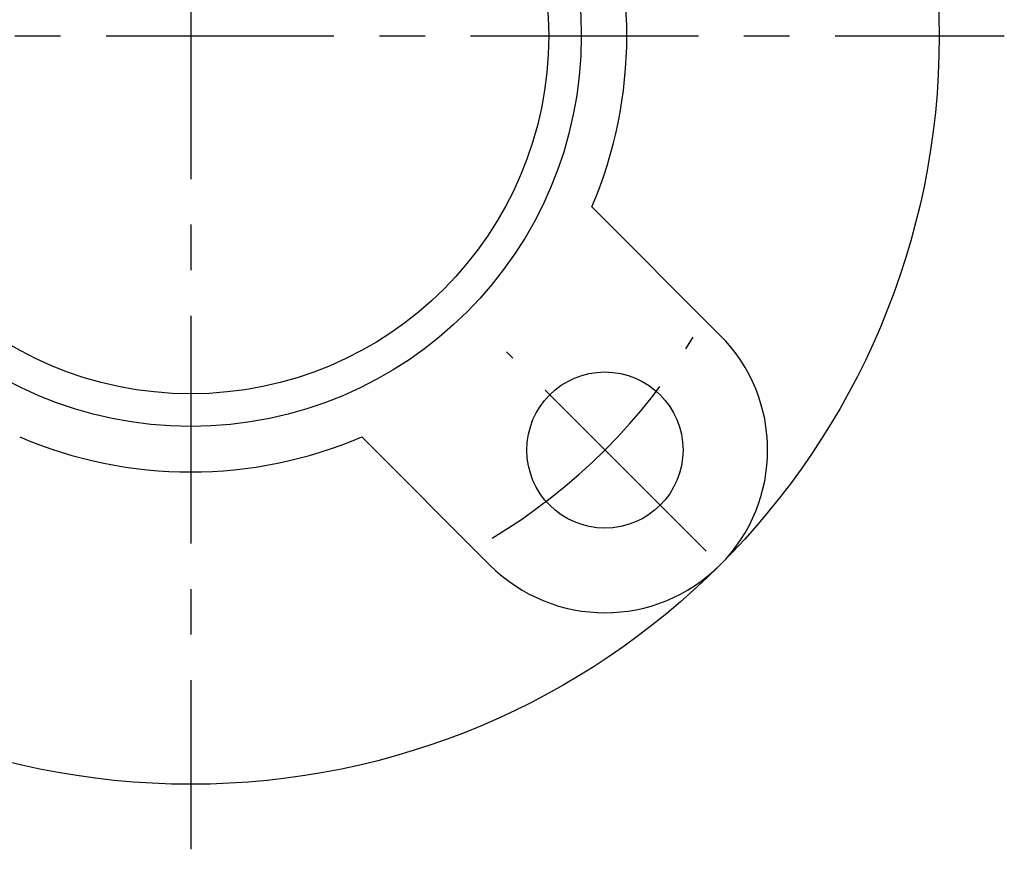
# Model space of a CAD drawing. Extents: x -62 to 141, y -63 to 140.
# Tile 2 of 8: x -13 to 62, y -63 to 1. Entities that reach past the tile are written whole.
import ezdxf

# ---------------------------------------------------------------- set-up
doc = ezdxf.new("R2010")
doc.units = 0
doc.header["$LTSCALE"] = 14
doc.linetypes.add('CENTER', pattern=[2, 1.25, -0.25, 0.25, -0.25])
doc.layers.get('0').update_dxf_attribs({"linetype": 'CONTINUOUS'})
doc.layers.add('CENTER', color=1, linetype='CENTER')

msp = doc.modelspace()

# ---------------------------------------------------------------- linework, layer by layer
for p, q in [((40.659, -22.981), (30.816, -13.138)), ((22.981, -40.659), (13.138, -30.816))]:
    msp.add_line(p, q)
for centre, radius in [((0, 0), 57.5), ((0, 0), 30), ((0, 0), 27.5), ((31.82, -31.82), 6)]:
    msp.add_circle(centre, radius)
for centre, radius, start, end in [((0, 0), 33.5, 336.90905, 23.09095), ((31.82, -31.82), 12.5, 225, 45), ((0, 0), 33.5, 246.90905, 293.09095)]:
    msp.add_arc(centre, radius, start, end)
at = {"layer": 'CENTER'}
for p, q in [((0, 62.5), (0, -62.5)), ((-62.5, 0), (62.5, 0)), ((39.598, -39.598), (24.271, -24.271))]:
    msp.add_line(p, q, dxfattribs=at)
msp.add_arc((0, 0), 45, 300.95926, 329.04074, dxfattribs=at)

doc.saveas('drawing.dxf')
